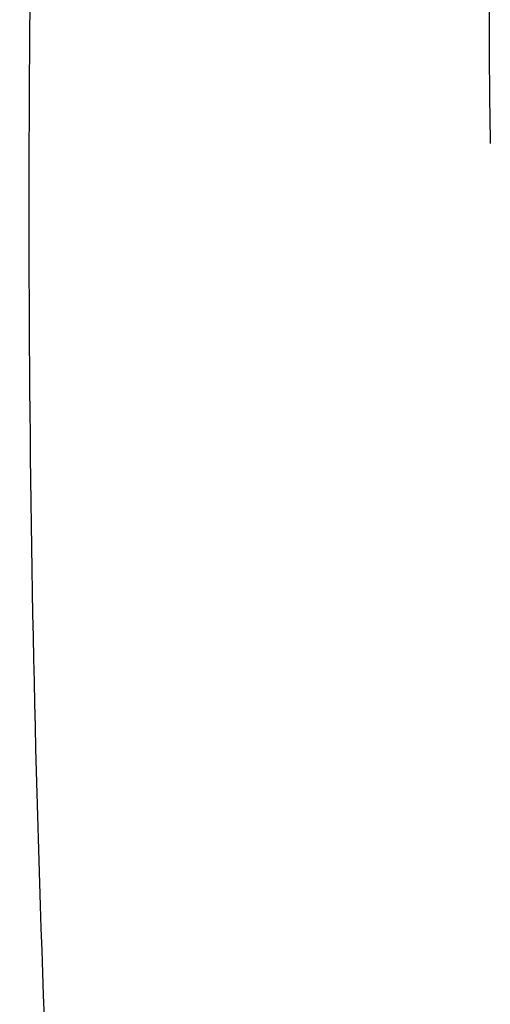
# Model space of a CAD drawing. Header units: inches. Extents: x 0.6 to 33.8, y 0 to 21.7.
# Tile 77 of 172: x 19.31 to 19.492, y 15.095 to 15.475. Entities that reach past the tile are written whole.
import ezdxf

# ---------------------------------------------------------------- set-up
doc = ezdxf.new("R2010")
doc.units = ezdxf.units.IN
doc.header["$MEASUREMENT"] = 0
doc.layers.add('FORMAT', color=7, linetype='Continuous')
doc.styles.add('SLDTEXTSTYLE3', font='TXT', dxfattribs={"width": 0.75})
doc.dimstyles.new('SLDDIMSTYLE0', dxfattribs={"dimtxt": 0.125, "dimasz": 0.13, "dimexe": 0, "dimexo": 0.0625, "dimgap": 0.03125, "dimtad": 0, "dimtih": 1, "dimtoh": 1, "dimdec": 1, "dimlfac": 4, "dimrnd": 1e-09, "dimzin": 12, "dimdsep": 46, "dimtxsty": 'SLDTEXTSTYLE3', "dimsah": 1, "dimcen": 0.09, "dimadec": 0, "dimazin": 3, "dimtfac": 1, "dimtdec": 1, "dimtofl": 0, "dimtmove": 0, "dimatfit": 3, "dimfxl": 1, "dimfrac": 2, "dimtolj": 1, "dimtzin": 12, "dimarcsym": 0})

# ---------------------------------------------------------------- blocks, each defined once
blk = doc.blocks.new('_D_4')
at = {"layer": 'FORMAT'}
for p, q in [((19.12974, 18.29622), (19.09166, 18.29622)), ((19.09166, 18.29622), (19.09166, 18.09779)), ((19.40683, 18.29622), (19.44491, 18.29622)), ((19.44491, 18.29622), (19.44491, 18.09779)), ((17.83576, 9.27335), (17.83576, 18.24119)), ((20.70081, 17.05098), (20.70081, 18.24119)), ((17.83576, 18.11619), (18.98207, 18.11619)), ((20.70081, 18.11619), (19.5545, 18.11619)), ((19.09166, 18.09779), (19.12974, 18.09779)), ((19.44491, 18.09779), (19.40683, 18.09779))]:
    blk.add_line(p, q, dxfattribs=at)
for points in [[(17.83576, 18.11619), (17.96576, 18.09619), (17.96576, 18.13619)], [(20.70081, 18.11619), (20.57081, 18.13619), (20.57081, 18.09619)]]:
    blk.add_solid(points, dxfattribs=at)
at = {"layer": 'FORMAT', "char_height": 0.125, "attachment_point": 1, "style": 'SLDTEXTSTYLE3'}
for s, insert in [('291', (19.12974, 18.25892)), ('11.5', (19.10665, 18.0719))]:
    blk.add_mtext(s, dxfattribs=dict(at, insert=insert))

msp = doc.modelspace()

# ---------------------------------------------------------------- linework, layer by layer
at = {"color": 7, "linetype": 'Continuous'}
msp.add_line((19.49107, 15.72046), (19.49107, 15.4607), dxfattribs=at)
msp.add_arc((21.65559, 15.47162), 2.16454, 180.28903, 181.18618, dxfattribs=at)
msp.add_open_spline([(19.34843, 16.15354), (19.34233, 16.08416), (19.32814, 15.92301), (19.31666, 15.66905), (19.31221, 15.39239), (19.31717, 15.11576), (19.33139, 14.8395), (19.35414, 14.5639), (19.37704, 14.3813), (19.38849, 14.28999)], degree=3, knots=[0, 0, 0, 0, 0.11192, 0.259942, 0.407852, 0.555797, 0.703739, 0.851864, 1, 1, 1, 1], dxfattribs=at)

# ---------------------------------------------------------------- dimensions: what is measured, and where the dimension line sits
at = {"layer": 'FORMAT'}
dim = msp.add_linear_dim(base=(20.70081, 18.11619), p1=(17.83576, 9.22335), p2=(20.70081, 17.00098), dimstyle='SLDDIMSTYLE0', dxfattribs=at)
dim.commit()
dim.dimension.update_dxf_attribs({"geometry": '_D_4', "text_midpoint": (19.26828, 18.11619), "dimtype": 160})

doc.saveas('drawing.dxf')
